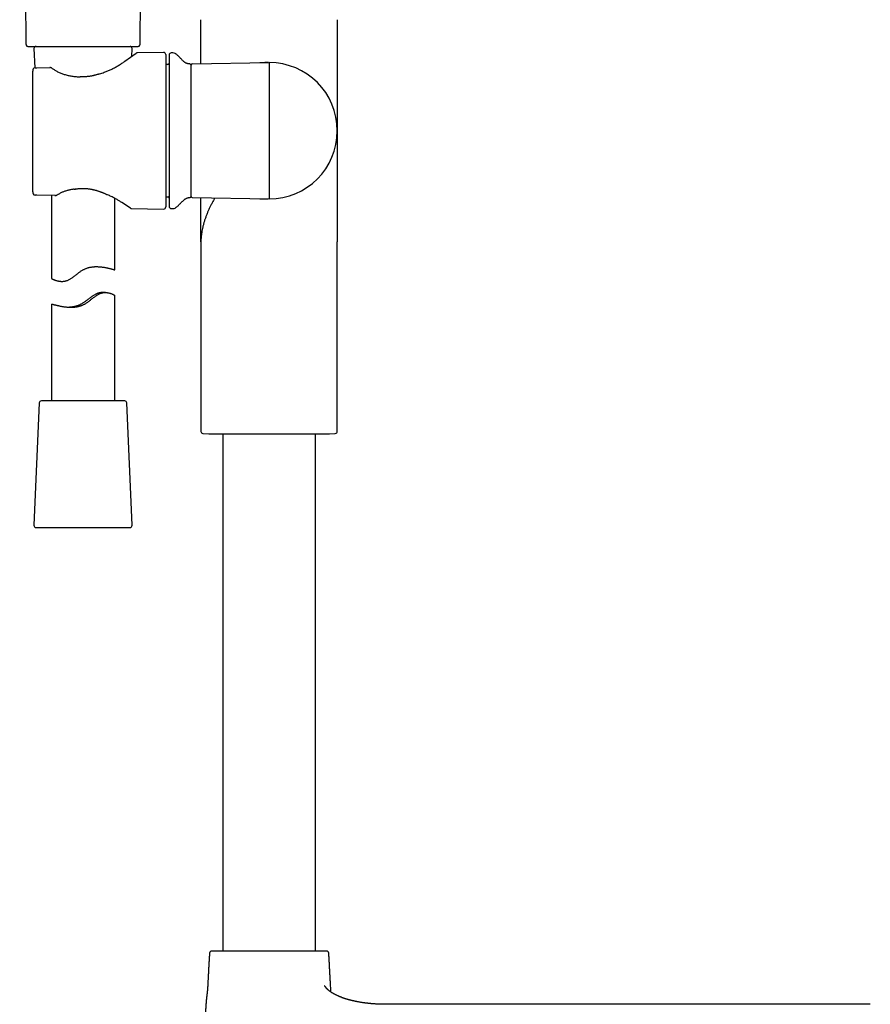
# Model space of a CAD drawing. Header units: millimetres. Extents: x 8 to 839, y 12 to 1644.
# Tile 17 of 21: x 360 to 562, y 1165 to 1398. Entities that reach past the tile are written whole.
import ezdxf

# ---------------------------------------------------------------- set-up
doc = ezdxf.new("R2010")
doc.units = ezdxf.units.MM

msp = doc.modelspace()

# ---------------------------------------------------------------- linework, layer by layer
at = {"color": 7, "linetype": 'Continuous', "lineweight": 30}
for p, q in [((360.04, 1517.87), (361.53, 1392.44)), ((388.55, 1392.44), (390.04, 1517.87)), ((402.98, 1398.27), (402.98, 1398.25)), ((402.98, 1398.25), (402.98, 1398.27)), ((402.98, 1398.27), (402.98, 1398.27)), ((402.98, 1387.81), (402.98, 1398.27)), ((435.28, 1398.25), (435.28, 1398.27)), ((435.28, 1398.25), (435.28, 1398.27)), ((435.28, 1398.27), (435.28, 1371.95)), ((363.41, 1391.42), (363.61, 1386.88)), ((386.59, 1389.57), (386.67, 1391.42)), ((394.12, 1390.5), (387.91, 1390.4)), ((396.34, 1390.39), (395.92, 1390.38)), ((384.93, 1388.41), (387.64, 1390.31)), ((394.63, 1390), (394.63, 1371.95)), ((400.92, 1387.78), (419.13, 1388.1)), ((419.13, 1388.1), (419.13, 1371.95)), ((363.13, 1357.47), (363.13, 1386.1)), ((364.11, 1386.89), (367.2, 1386.94)), ((395.14, 1387.64), (394.63, 1387.62)), ((400.63, 1356.41), (400.63, 1387.48)), ((394.63, 1371.95), (394.63, 1353.89)), ((419.13, 1371.95), (419.13, 1355.8)), ((435.28, 1371.95), (435.28, 1345.63)), ((368.33, 1356.65), (364.11, 1356.68)), ((367.54, 1356.65), (367.54, 1336.96)), ((368.61, 1356.65), (368.64, 1356.65)), ((382.54, 1339), (382.54, 1355.95)), ((394.63, 1356.27), (395.14, 1356.26)), ((400.92, 1356.11), (419.13, 1355.8)), ((402.98, 1345.63), (402.98, 1356.08)), ((386.28, 1353.6), (384.22, 1354.95)), ((386.54, 1353.52), (394.12, 1353.39)), ((395.92, 1353.51), (396.34, 1353.51)), ((402.98, 1345.64), (402.98, 1345.63)), ((402.98, 1345.63), (402.98, 1300.72)), ((402.98, 1345.63), (402.98, 1345.63)), ((402.98, 1345.63), (402.98, 1345.63)), ((435.28, 1345.63), (435.28, 1345.64)), ((435.28, 1300.72), (435.28, 1345.63)), ((435.28, 1345.63), (435.28, 1345.63)), ((435.28, 1345.63), (435.28, 1345.63)), ((380.33, 1333.63), (379.74, 1333.63)), ((382.54, 1307.95), (382.54, 1332.94)), ((367.54, 1330.89), (367.54, 1307.95)), ((364.67, 1307.47), (363.41, 1278.47)), ((365.18, 1307.95), (365.17, 1307.95)), ((384.91, 1307.95), (365.18, 1307.95)), ((386.67, 1278.47), (385.41, 1307.47)), ((403.45, 1300.22), (404.82, 1300.16)), ((404.82, 1300.16), (419.13, 1300.16)), ((408.13, 1300.16), (408.13, 1177.59)), ((419.13, 1300.16), (433.44, 1300.16)), ((430.13, 1177.59), (430.13, 1300.16)), ((433.44, 1300.16), (434.8, 1300.22)), ((363.91, 1277.95), (386.17, 1277.95)), ((404.57, 1169.25), (404.57, 1169.26)), ((446.63, 1164.99), (446.41, 1164.99)), ((520.13, 1164.99), (446.63, 1164.99)), ((561.53, 1164.99), (520.13, 1164.99))]:
    msp.add_line(p, q, dxfattribs=at)
for centre, radius, start, end in [((363.91, 1391.45), 0.5, 90, 182.4813), ((386.17, 1391.45), 0.5, 357.5187, 90), ((387.93, 1389.9), 0.5, 91.2502, 124.969), ((394.13, 1390), 0.5, 0, 91), ((395.93, 1389.88), 0.5, 91, 180), ((396.36, 1389.39), 1, 61.7897, 91), ((419.13, 1371.95), 16.15, 270, 90), ((363.69, 1386.39), 0.5, 90.8202, 154.3878), ((367.2, 1386.44), 0.5, 63.0662, 90.8202), ((367.43, 1386.32), 0.5, 54.931, 63.5471), ((395.13, 1387.94), 0.3, 272, 0), ((400.33, 1387.47), 0.3, 0, 90.8412), ((400.93, 1387.48), 0.3, 91, 180), ((374.39, 1384.25), 0.5, 86.6138, 89.8504), ((378.81, 1384.87), 0.5, 105.5725, 108.1678), ((372.9, 1358.6), 0.5, 276.8712, 279.712), ((363.69, 1357.19), 0.5, 205.3811, 269.5275), ((363.69, 1357.19), 0.5, 205.3163, 269.5275), ((381.07, 1357.23), 0.5, 243.9965, 246.6851), ((395.13, 1355.96), 0.3, 0, 88), ((400.33, 1356.42), 0.3, 269.1588, 0), ((400.93, 1356.41), 0.3, 180, 269), ((386.55, 1354.02), 0.5, 236.7746, 268.7827), ((394.13, 1353.89), 0.5, 269, 0), ((395.93, 1354.01), 0.5, 180, 269), ((396.36, 1354.51), 1, 269, 298.2103), ((365.17, 1307.45), 0.5, 90, 177.5187), ((384.91, 1307.45), 0.5, 2.4813, 90), ((403.48, 1300.72), 0.5, 180, 267.337), ((434.78, 1300.72), 0.5, 272.663, 0), ((363.91, 1278.45), 0.5, 177.5187, 270), ((386.17, 1278.45), 0.5, 270, 2.4813), ((405.5, 1177.09), 0.5, 90, 176.5802), ((432.76, 1177.09), 0.5, 3.4198, 90)]:
    msp.add_arc(centre, radius, start, end, dxfattribs=at)
for points, knots in [([(361.53, 1392.44), (361.53, 1392.42), (361.54, 1392.38), (361.55, 1392.31), (361.57, 1392.25), (361.61, 1392.19), (361.63, 1392.15), (361.66, 1392.12), (361.69, 1392.08), (361.73, 1392.04), (361.79, 1392.01), (361.84, 1391.98), (361.9, 1391.96), (361.97, 1391.95), (362.01, 1391.95), (362.03, 1391.95)], [0, 0, 0, 0, 0.076552, 0.148816, 0.276127, 0.345969, 0.402362, 0.449903, 0.509779, 0.584067, 0.672057, 0.746251, 0.826471, 0.911529, 1, 1, 1, 1]), ([(362.03, 1391.95), (362.04, 1391.95), (362.04, 1391.95), (362.08, 1391.95), (362.14, 1391.95), (362.23, 1391.95), (362.34, 1391.95), (362.48, 1391.95), (362.64, 1391.95), (362.82, 1391.95), (363.02, 1391.95), (363.25, 1391.95), (363.5, 1391.95), (363.78, 1391.95), (364.08, 1391.95), (364.39, 1391.95), (364.73, 1391.95), (365.08, 1391.95), (365.45, 1391.95), (365.84, 1391.95), (366.25, 1391.95), (366.68, 1391.95), (367.13, 1391.95), (367.59, 1391.95), (368.07, 1391.95), (368.55, 1391.95), (369.04, 1391.95), (369.55, 1391.95), (370.06, 1391.95), (370.59, 1391.95), (371.14, 1391.95), (371.68, 1391.95), (372.24, 1391.95), (372.8, 1391.95), (373.36, 1391.95), (373.92, 1391.95), (374.48, 1391.95), (374.85, 1391.95), (375.04, 1391.95)], [0, 0, 0, 0, 0.028045, 0.056019, 0.083975, 0.111967, 0.140029, 0.167531, 0.194991, 0.22246, 0.249989, 0.278034, 0.306007, 0.333962, 0.361953, 0.390011, 0.417508, 0.444962, 0.472424, 0.499946, 0.52799, 0.555963, 0.583919, 0.611912, 0.639977, 0.667485, 0.694951, 0.722426, 0.749961, 0.77801, 0.805986, 0.833942, 0.861934, 0.889997, 0.917506, 0.944975, 0.972456, 1, 1, 1, 1]), ([(375.04, 1391.95), (375.23, 1391.95), (375.61, 1391.95), (376.18, 1391.95), (376.75, 1391.95), (377.32, 1391.95), (377.87, 1391.95), (378.42, 1391.95), (378.96, 1391.95), (379.49, 1391.95), (380.02, 1391.95), (380.54, 1391.95), (381.06, 1391.95), (381.56, 1391.95), (382.05, 1391.95), (382.52, 1391.95), (382.97, 1391.95), (383.41, 1391.95), (383.83, 1391.95), (384.24, 1391.95), (384.64, 1391.95), (385.01, 1391.95), (385.37, 1391.95), (385.71, 1391.95), (386.02, 1391.95), (386.32, 1391.95), (386.59, 1391.95), (386.83, 1391.95), (387.06, 1391.95), (387.27, 1391.95), (387.45, 1391.95), (387.61, 1391.95), (387.75, 1391.95), (387.86, 1391.95), (387.94, 1391.95), (388, 1391.95), (388.04, 1391.95), (388.05, 1391.95), (388.05, 1391.95), (388.05, 1391.95)], [0, 0, 0, 0, 0.028042, 0.056014, 0.08397, 0.111965, 0.140028, 0.167532, 0.194994, 0.222466, 0.25, 0.278054, 0.306036, 0.333999, 0.361998, 0.390063, 0.417564, 0.445022, 0.472487, 0.500012, 0.528054, 0.556023, 0.583976, 0.611965, 0.640025, 0.667526, 0.694985, 0.722454, 0.749983, 0.778031, 0.806007, 0.833965, 0.861959, 0.890021, 0.917523, 0.944982, 0.972449, 0.999977, 1, 1, 1, 1]), ([(388.05, 1391.95), (388.07, 1391.95), (388.1, 1391.95), (388.18, 1391.96), (388.24, 1391.98), (388.3, 1392.01), (388.34, 1392.04), (388.37, 1392.07), (388.41, 1392.1), (388.44, 1392.14), (388.48, 1392.19), (388.51, 1392.25), (388.53, 1392.31), (388.54, 1392.37), (388.54, 1392.42), (388.55, 1392.44)], [0, 0, 0, 0, 0.0765515, 0.1488158, 0.2761266, 0.3459689, 0.4023617, 0.4499035, 0.5097785, 0.5840668, 0.6720567, 0.7462513, 0.8264711, 0.9115289, 1, 1, 1, 1]), ([(378.68, 1385.35), (378.86, 1385.4), (379.24, 1385.51), (379.78, 1385.7), (380.28, 1385.88), (380.72, 1386.05), (381.11, 1386.22), (381.49, 1386.39), (381.89, 1386.58), (382.3, 1386.78), (382.72, 1387.01), (383.13, 1387.24), (383.52, 1387.47), (383.9, 1387.71), (384.26, 1387.95), (384.61, 1388.18), (384.82, 1388.33), (384.92, 1388.41)], [0, 0, 0, 0, 0.072811, 0.145669, 0.218482, 0.274346, 0.33025, 0.386154, 0.442018, 0.510445, 0.578947, 0.647448, 0.715874, 0.786863, 0.857938, 0.929012, 1, 1, 1, 1]), ([(384.92, 1388.41), (384.92, 1388.41), (384.92, 1388.41), (384.92, 1388.41), (384.93, 1388.41), (384.93, 1388.41)], [0, 0, 0, 0, 0.406881, 0.754699, 1, 1, 1, 1]), ([(395.43, 1389.88), (395.43, 1389.88), (395.43, 1389.88), (395.43, 1389.85), (395.43, 1389.81), (395.43, 1389.76), (395.43, 1389.69), (395.43, 1389.61), (395.43, 1389.51), (395.43, 1389.41), (395.43, 1389.3), (395.43, 1389.19), (395.43, 1389.06), (395.43, 1388.93), (395.43, 1388.78), (395.43, 1388.6), (395.43, 1388.39), (395.43, 1388.14), (395.43, 1387.87), (395.43, 1387.59), (395.43, 1387.28), (395.43, 1386.94), (395.43, 1386.54), (395.43, 1386.1), (395.43, 1385.63), (395.43, 1385.14), (395.43, 1384.66), (395.43, 1384.19), (395.43, 1383.73), (395.43, 1383.26), (395.43, 1382.77), (395.43, 1382.27), (395.43, 1381.79), (395.43, 1381.32), (395.43, 1380.88), (395.43, 1380.43), (395.43, 1379.97), (395.43, 1379.5), (395.43, 1379.03), (395.43, 1378.56), (395.43, 1378.09), (395.43, 1377.63), (395.43, 1377.17), (395.43, 1376.7), (395.43, 1376.23), (395.43, 1375.76), (395.43, 1375.29), (395.43, 1374.74), (395.43, 1374.11), (395.43, 1373.39), (395.43, 1372.67), (395.43, 1372.19), (395.43, 1371.95)], [0, 0, 0, 0, 0.0186633, 0.0372945, 0.0559096, 0.0745246, 0.0931556, 0.1118185, 0.1313371, 0.1468643, 0.1623739, 0.1778752, 0.1933775, 0.20889, 0.2244219, 0.2399826, 0.2614581, 0.282887, 0.3042934, 0.3257019, 0.347137, 0.3686228, 0.394937, 0.4211869, 0.4474173, 0.4736732, 0.4999996, 0.5219342, 0.543819, 0.5656798, 0.5875428, 0.6094339, 0.6313791, 0.6497904, 0.6681648, 0.6865176, 0.7048642, 0.7232201, 0.7416006, 0.760021, 0.7773389, 0.7946254, 0.8118933, 0.8291553, 0.8464242, 0.8637129, 0.8810341, 0.8975152, 0.9231375, 0.9487312, 0.9743382, 1, 1, 1, 1]), ([(400.32, 1387.77), (400.27, 1387.77), (400.16, 1387.77), (399.98, 1387.8), (399.79, 1387.85), (399.61, 1387.92), (399.43, 1388), (399.26, 1388.1), (399.08, 1388.23), (398.87, 1388.4), (398.66, 1388.59), (398.45, 1388.79), (398.25, 1389), (398.05, 1389.21), (397.86, 1389.42), (397.66, 1389.63), (397.45, 1389.82), (397.25, 1390), (397.04, 1390.15), (396.89, 1390.23), (396.83, 1390.27)], [0, 0, 0, 0, 0.034956, 0.079021, 0.12278, 0.166714, 0.211156, 0.256297, 0.302212, 0.366542, 0.43198, 0.498029, 0.564056, 0.630792, 0.696607, 0.761307, 0.82476, 0.88696, 0.948092, 1, 1, 1, 1]), ([(418.86, 1388.09), (418.86, 1388.1), (418.86, 1388.1), (418.85, 1388.1), (418.84, 1388.1), (418.83, 1388.1), (418.82, 1388.1), (418.81, 1388.1), (418.77, 1388.1), (418.72, 1388.1), (418.65, 1388.1), (418.58, 1388.09), (418.51, 1388.09), (418.44, 1388.09), (418.35, 1388.09), (418.25, 1388.09), (418.16, 1388.09), (418.09, 1388.09), (418.05, 1388.08), (418.01, 1388.08), (417.98, 1388.08), (417.94, 1388.08), (417.91, 1388.08), (417.89, 1388.08), (417.87, 1388.08), (417.84, 1388.08), (417.82, 1388.08), (417.79, 1388.08), (417.76, 1388.08), (417.72, 1388.08), (417.67, 1388.07), (417.63, 1388.07), (417.6, 1388.07), (417.57, 1388.07), (417.54, 1388.07), (417.51, 1388.07), (417.49, 1388.07), (417.47, 1388.07), (417.45, 1388.07), (417.43, 1388.07), (417.42, 1388.07), (417.4, 1388.07), (417.39, 1388.07), (417.37, 1388.07), (417.35, 1388.07), (417.34, 1388.07), (417.32, 1388.07), (417.3, 1388.07), (417.27, 1388.07), (417.25, 1388.06), (417.22, 1388.06), (417.19, 1388.06), (417.16, 1388.06), (417.12, 1388.06), (417.09, 1388.06), (417.05, 1388.06), (417.02, 1388.06), (416.98, 1388.06), (416.96, 1388.06), (416.96, 1388.06)], [0, 0, 0, 0, 0.03176, 0.076142, 0.122176, 0.169852, 0.200032, 0.230641, 0.261164, 0.291589, 0.321937, 0.341781, 0.361612, 0.381443, 0.401285, 0.42115, 0.440706, 0.455043, 0.467976, 0.479865, 0.490768, 0.500688, 0.509627, 0.517159, 0.523823, 0.530401, 0.53759, 0.545389, 0.555994, 0.567548, 0.580049, 0.593795, 0.605666, 0.618484, 0.631856, 0.644065, 0.653485, 0.661898, 0.669304, 0.675706, 0.681104, 0.685661, 0.691209, 0.698266, 0.706834, 0.716913, 0.728505, 0.741609, 0.75808, 0.776447, 0.796709, 0.818864, 0.842912, 0.868851, 0.895039, 0.922904, 0.952445, 0.983658, 1, 1, 1, 1]), ([(419.13, 1388.1), (419.12, 1388.1), (419.11, 1388.1), (419.1, 1388.1), (419.09, 1388.1)], [0, 0, 0, 0, 0.493141, 1, 1, 1, 1]), ([(363.24, 1386.6), (363.23, 1386.59), (363.21, 1386.54), (363.18, 1386.47), (363.16, 1386.38), (363.14, 1386.29), (363.13, 1386.21), (363.13, 1386.14), (363.13, 1386.1), (363.13, 1386.1)], [0, 0, 0, 0, 0.115095, 0.282482, 0.451205, 0.62143, 0.793242, 0.966634, 1, 1, 1, 1]), ([(363.68, 1386.89), (363.7, 1386.89), (363.72, 1386.89), (363.77, 1386.89), (363.83, 1386.89), (363.89, 1386.89), (363.94, 1386.89), (364, 1386.89), (364.05, 1386.89), (364.09, 1386.89), (364.11, 1386.89)], [0, 0, 0, 0, 0.180047, 0.359891, 0.501098, 0.642012, 0.731117, 0.820109, 0.9101, 1, 1, 1, 1]), ([(367.65, 1386.77), (367.58, 1386.81), (367.51, 1386.84), (367.43, 1386.88), (367.43, 1386.88)], [0, 0, 0, 0, 0.954454, 1, 1, 1, 1]), ([(367.72, 1386.73), (367.81, 1386.67), (368.01, 1386.53), (368.33, 1386.33), (368.66, 1386.14), (369.02, 1385.95), (369.4, 1385.77), (369.8, 1385.6), (370.2, 1385.45), (370.61, 1385.31), (371.04, 1385.19), (371.48, 1385.07), (371.94, 1384.98), (372.41, 1384.9), (372.89, 1384.83), (373.39, 1384.78), (373.89, 1384.75), (374.22, 1384.75), (374.39, 1384.75)], [0, 0, 0, 0, 0.0608, 0.121645, 0.182441, 0.245056, 0.307727, 0.370341, 0.430841, 0.491391, 0.551894, 0.614182, 0.676522, 0.738815, 0.803733, 0.868654, 0.934326, 1, 1, 1, 1]), ([(378.65, 1385.34), (378.65, 1385.34), (378.56, 1385.31), (378.39, 1385.26), (378.14, 1385.18), (377.9, 1385.12), (377.66, 1385.06), (377.42, 1385), (377.18, 1384.95), (376.94, 1384.9), (376.71, 1384.86), (376.47, 1384.83), (376.24, 1384.8), (376.01, 1384.77), (375.78, 1384.76), (375.55, 1384.74), (375.33, 1384.73), (375.1, 1384.73), (374.87, 1384.73), (374.65, 1384.74), (374.5, 1384.74), (374.42, 1384.75)], [0, 0, 0, 0, 0.006329, 0.06809, 0.12894, 0.188475, 0.247223, 0.305119, 0.36211, 0.41816, 0.473195, 0.527572, 0.581336, 0.634572, 0.68737, 0.739816, 0.791992, 0.843757, 0.895593, 0.947775, 1, 1, 1, 1]), ([(395.43, 1371.95), (395.43, 1371.77), (395.43, 1371.42), (395.43, 1370.9), (395.43, 1370.37), (395.43, 1369.85), (395.43, 1369.33), (395.43, 1368.8), (395.43, 1368.31), (395.43, 1367.85), (395.43, 1367.42), (395.43, 1367), (395.43, 1366.58), (395.43, 1366.17), (395.43, 1365.75), (395.43, 1365.29), (395.43, 1364.79), (395.43, 1364.24), (395.43, 1363.7), (395.43, 1363.16), (395.43, 1362.64), (395.43, 1362.09), (395.43, 1361.52), (395.43, 1360.93), (395.43, 1360.35), (395.43, 1359.8), (395.43, 1359.29), (395.43, 1358.83), (395.43, 1358.42), (395.43, 1358.02), (395.43, 1357.64), (395.43, 1357.28), (395.43, 1356.95), (395.43, 1356.66), (395.43, 1356.39), (395.43, 1356.14), (395.43, 1355.9), (395.43, 1355.68), (395.43, 1355.47), (395.43, 1355.27), (395.43, 1355.1), (395.43, 1354.94), (395.43, 1354.79), (395.43, 1354.65), (395.43, 1354.53), (395.43, 1354.42), (395.43, 1354.32), (395.43, 1354.23), (395.43, 1354.14), (395.43, 1354.07), (395.43, 1354.02), (395.43, 1354.02), (395.43, 1354.01)], [0, 0, 0, 0, 0.018666, 0.037299, 0.055914, 0.074529, 0.093159, 0.111819, 0.131337, 0.146864, 0.162374, 0.177875, 0.193377, 0.20889, 0.224422, 0.239983, 0.261458, 0.282887, 0.304293, 0.325702, 0.347137, 0.368623, 0.394937, 0.421187, 0.447417, 0.473673, 0.5, 0.521934, 0.543819, 0.56568, 0.587543, 0.609434, 0.631379, 0.64979, 0.668165, 0.686518, 0.704864, 0.72322, 0.741601, 0.760021, 0.777339, 0.794625, 0.811893, 0.829155, 0.846424, 0.863713, 0.881034, 0.897513, 0.923133, 0.948727, 0.974335, 1, 1, 1, 1]), ([(372.96, 1358.1), (372.85, 1358.09), (372.62, 1358.06), (372.28, 1358), (371.94, 1357.93), (371.6, 1357.85), (371.26, 1357.76), (370.92, 1357.66), (370.58, 1357.55), (370.26, 1357.43), (369.94, 1357.3), (369.74, 1357.2), (369.64, 1357.16)], [0, 0, 0, 0, 0.094429, 0.188856, 0.284147, 0.379437, 0.481486, 0.583607, 0.685655, 0.790409, 0.895242, 1, 1, 1, 1]), ([(372.99, 1358.1), (373.03, 1358.11), (373.15, 1358.13), (373.27, 1358.15), (373.35, 1358.16)], [0, 0, 0, 0, 0.350201, 1, 1, 1, 1]), ([(373.26, 1358.28), (373.27, 1358.28), (373.28, 1358.25), (373.3, 1358.21), (373.32, 1358.18), (373.34, 1358.16), (373.34, 1358.16), (373.35, 1358.16)], [0, 0, 0, 0, 0.072363, 0.389371, 0.614025, 0.845192, 1, 1, 1, 1]), ([(373.35, 1358.16), (373.35, 1358.16), (373.42, 1358.17), (373.56, 1358.2), (373.76, 1358.22), (373.97, 1358.25), (374.18, 1358.27), (374.39, 1358.28), (374.61, 1358.29), (374.83, 1358.3), (375.04, 1358.3), (375.26, 1358.3), (375.48, 1358.29), (375.7, 1358.28), (375.91, 1358.26), (376.13, 1358.24), (376.34, 1358.22), (376.56, 1358.19), (376.78, 1358.15), (377, 1358.11), (377.22, 1358.07), (377.44, 1358.02), (377.67, 1357.97), (377.89, 1357.91), (378.12, 1357.85), (378.34, 1357.78), (378.57, 1357.71), (378.8, 1357.63), (379.02, 1357.55), (379.25, 1357.47), (379.48, 1357.38), (379.71, 1357.29), (379.94, 1357.19), (380.17, 1357.09), (380.4, 1356.99), (380.63, 1356.88), (380.77, 1356.81), (380.85, 1356.78)], [0, 0, 0, 0, 0.000006, 0.028137, 0.052488, 0.07721, 0.104232, 0.131115, 0.157907, 0.184511, 0.211169, 0.23792, 0.264714, 0.291495, 0.318211, 0.344865, 0.371919, 0.399199, 0.42676, 0.454659, 0.482952, 0.511699, 0.540665, 0.570233, 0.600328, 0.63087, 0.661762, 0.692957, 0.725195, 0.757737, 0.790821, 0.824508, 0.858864, 0.893822, 0.929049, 0.964804, 1, 1, 1, 1]), ([(363.13, 1357.48), (363.13, 1357.48), (363.13, 1357.48), (363.13, 1357.48), (363.13, 1357.47)], [0, 0, 0, 0, 0.0281458, 1, 1, 1, 1]), ([(363.13, 1357.47), (363.13, 1357.44), (363.13, 1357.39), (363.14, 1357.3), (363.15, 1357.21), (363.18, 1357.12), (363.21, 1357.04), (363.23, 1356.99), (363.24, 1356.97)], [0, 0, 0, 0, 0.163866, 0.342259, 0.52006, 0.696939, 0.872647, 1, 1, 1, 1]), ([(364.11, 1356.68), (364.1, 1356.68), (364.07, 1356.68), (364.02, 1356.68), (363.97, 1356.68), (363.91, 1356.68), (363.85, 1356.68), (363.79, 1356.68), (363.73, 1356.68), (363.7, 1356.68), (363.69, 1356.69)], [0, 0, 0, 0, 0.069814, 0.141788, 0.22706, 0.314788, 0.44305, 0.574738, 0.784988, 1, 1, 1, 1]), ([(368.33, 1356.65), (368.33, 1356.65), (368.43, 1356.65), (368.52, 1356.65), (368.61, 1356.65)], [0, 0, 0, 0, 0.020308, 1, 1, 1, 1]), ([(368.56, 1356.72), (368.56, 1356.72), (368.58, 1356.7), (368.6, 1356.68), (368.63, 1356.66), (368.64, 1356.65)], [0, 0, 0, 0, 0.025603, 0.569814, 1, 1, 1, 1]), ([(368.64, 1356.65), (368.66, 1356.66), (368.7, 1356.67), (368.76, 1356.69), (368.81, 1356.71), (368.84, 1356.73), (368.85, 1356.73), (368.85, 1356.74)], [0, 0, 0, 0, 0.276678, 0.552492, 0.769397, 0.988419, 1, 1, 1, 1]), ([(368.85, 1356.74), (368.92, 1356.77), (369.05, 1356.85), (369.28, 1356.98), (369.48, 1357.08), (369.61, 1357.14), (369.64, 1357.15), (369.64, 1357.16)], [0, 0, 0, 0, 0.264303, 0.528603, 0.882274, 0.985384, 1, 1, 1, 1]), ([(384.22, 1354.95), (384.12, 1355.02), (383.93, 1355.14), (383.62, 1355.33), (383.29, 1355.53), (382.93, 1355.74), (382.56, 1355.95), (382.15, 1356.16), (381.73, 1356.37), (381.3, 1356.58), (381.01, 1356.7), (380.87, 1356.77)], [0, 0, 0, 0, 0.109732, 0.219593, 0.329456, 0.439191, 0.553221, 0.667391, 0.781562, 0.895593, 1, 1, 1, 1]), ([(396.83, 1353.63), (396.89, 1353.66), (397.04, 1353.74), (397.24, 1353.9), (397.45, 1354.07), (397.66, 1354.26), (397.87, 1354.49), (398.11, 1354.74), (398.38, 1355.02), (398.61, 1355.26), (398.82, 1355.45), (399, 1355.6), (399.17, 1355.73), (399.36, 1355.85), (399.55, 1355.95), (399.75, 1356.03), (399.95, 1356.09), (400.14, 1356.12), (400.27, 1356.12), (400.32, 1356.12)], [0, 0, 0, 0, 0.051736, 0.112734, 0.174795, 0.238102, 0.302652, 0.388833, 0.47647, 0.564577, 0.617041, 0.668863, 0.719849, 0.769903, 0.819058, 0.866649, 0.913927, 0.961461, 1, 1, 1, 1]), ([(406.27, 1356.02), (406.15, 1355.82), (405.89, 1355.37), (405.53, 1354.7), (405.17, 1354), (404.85, 1353.33), (404.56, 1352.65), (404.28, 1351.97), (404.03, 1351.27), (403.79, 1350.57), (403.59, 1349.86), (403.41, 1349.16), (403.27, 1348.49), (403.16, 1347.88), (403.08, 1347.32), (403.02, 1346.76), (402.98, 1346.2), (402.98, 1345.83), (402.98, 1345.64)], [0, 0, 0, 0, 0.060654, 0.134815, 0.201027, 0.267236, 0.333446, 0.399658, 0.467075, 0.534491, 0.601905, 0.669317, 0.736729, 0.789697, 0.842667, 0.895639, 0.948611, 1, 1, 1, 1]), ([(416.95, 1355.83), (416.96, 1355.83), (416.97, 1355.83), (416.99, 1355.83), (417.02, 1355.83), (417.05, 1355.83), (417.08, 1355.83), (417.1, 1355.83), (417.13, 1355.83), (417.15, 1355.83), (417.17, 1355.83), (417.19, 1355.83), (417.21, 1355.83), (417.23, 1355.83), (417.25, 1355.83), (417.28, 1355.83), (417.3, 1355.83), (417.32, 1355.83), (417.35, 1355.83), (417.38, 1355.83), (417.41, 1355.82), (417.43, 1355.82), (417.46, 1355.82), (417.49, 1355.82), (417.52, 1355.82), (417.56, 1355.82), (417.6, 1355.82), (417.64, 1355.82), (417.68, 1355.82), (417.72, 1355.82), (417.79, 1355.81), (417.87, 1355.81), (417.95, 1355.81), (418, 1355.81), (418.06, 1355.81), (418.13, 1355.81), (418.2, 1355.81), (418.28, 1355.8), (418.34, 1355.8), (418.4, 1355.8), (418.44, 1355.8), (418.48, 1355.8), (418.51, 1355.8), (418.53, 1355.8), (418.55, 1355.8), (418.58, 1355.8), (418.6, 1355.8), (418.63, 1355.8), (418.65, 1355.8), (418.68, 1355.8), (418.7, 1355.8), (418.72, 1355.8), (418.73, 1355.8), (418.75, 1355.8), (418.76, 1355.8), (418.78, 1355.8), (418.79, 1355.8), (418.8, 1355.8), (418.81, 1355.8), (418.82, 1355.8), (418.82, 1355.8), (418.83, 1355.8), (418.83, 1355.8), (418.84, 1355.8), (418.84, 1355.8), (418.84, 1355.8)], [0, 0, 0, 0, 0.012691, 0.037003, 0.060033, 0.081778, 0.102238, 0.121414, 0.138315, 0.154074, 0.168689, 0.182161, 0.19449, 0.207748, 0.219367, 0.229354, 0.238478, 0.247272, 0.263583, 0.278618, 0.288575, 0.297881, 0.306948, 0.317256, 0.328939, 0.33973, 0.351483, 0.364015, 0.376032, 0.387289, 0.397836, 0.422676, 0.448125, 0.460751, 0.474203, 0.488563, 0.503598, 0.517516, 0.529963, 0.540931, 0.550415, 0.556198, 0.561252, 0.566502, 0.572554, 0.579419, 0.589647, 0.60129, 0.614355, 0.62842, 0.643837, 0.660607, 0.678733, 0.698215, 0.718671, 0.740436, 0.76351, 0.787893, 0.814121, 0.84171, 0.870657, 0.900962, 0.932622, 0.965635, 1, 1, 1, 1]), ([(419.09, 1355.8), (419.1, 1355.8), (419.11, 1355.8), (419.12, 1355.8), (419.13, 1355.8)], [0, 0, 0, 0, 0.506859, 1, 1, 1, 1]), ([(419.13, 1355.78), (419.13, 1355.78), (419.13, 1355.8), (419.13, 1355.8), (419.13, 1355.8)], [0, 0, 0, 0, 0.3288319, 1, 1, 1, 1]), ([(367.54, 1336.96), (367.54, 1336.96), (367.55, 1336.96), (367.58, 1336.94), (367.63, 1336.91), (367.71, 1336.88), (367.8, 1336.83), (367.92, 1336.77), (368.06, 1336.71), (368.21, 1336.65), (368.39, 1336.58), (368.58, 1336.51), (368.79, 1336.45), (369, 1336.39), (369.21, 1336.35), (369.4, 1336.31), (369.6, 1336.29), (369.81, 1336.27), (370.03, 1336.26), (370.27, 1336.27), (370.52, 1336.29), (370.76, 1336.33), (370.98, 1336.39), (371.17, 1336.44), (371.39, 1336.52), (371.63, 1336.63), (371.91, 1336.78), (372.18, 1336.94), (372.47, 1337.13), (372.77, 1337.35), (373.08, 1337.58), (373.38, 1337.83), (373.68, 1338.05), (373.95, 1338.27), (374.21, 1338.46), (374.48, 1338.65), (374.75, 1338.83), (375.02, 1338.99), (375.28, 1339.12), (375.54, 1339.24), (375.81, 1339.35), (376.08, 1339.45), (376.36, 1339.53), (376.64, 1339.6), (376.92, 1339.65), (377.19, 1339.69), (377.46, 1339.72), (377.74, 1339.75), (378.01, 1339.76), (378.3, 1339.76), (378.61, 1339.75), (378.94, 1339.73), (379.27, 1339.7), (379.58, 1339.66), (379.88, 1339.62), (380.17, 1339.57), (380.45, 1339.52), (380.7, 1339.47), (380.95, 1339.41), (381.18, 1339.36), (381.4, 1339.31), (381.6, 1339.26), (381.79, 1339.21), (381.97, 1339.16), (382.12, 1339.12), (382.25, 1339.08), (382.36, 1339.05), (382.44, 1339.03), (382.5, 1339.01), (382.53, 1339), (382.54, 1339), (382.54, 1339), (382.54, 1339)], [0, 0, 0, 0, 0.016226, 0.032467, 0.048694, 0.065445, 0.082211, 0.098963, 0.115172, 0.131393, 0.147603, 0.164222, 0.180852, 0.19747, 0.209535, 0.221606, 0.23367, 0.245998, 0.258334, 0.270658, 0.284326, 0.297991, 0.307358, 0.316732, 0.326097, 0.339772, 0.35345, 0.367425, 0.381403, 0.397656, 0.413924, 0.430201, 0.446465, 0.459748, 0.47305, 0.486349, 0.49963, 0.512894, 0.524529, 0.536174, 0.547809, 0.559832, 0.571866, 0.58389, 0.595519, 0.607157, 0.618787, 0.630719, 0.642659, 0.654592, 0.670084, 0.68559, 0.701084, 0.717018, 0.732964, 0.7489, 0.764664, 0.780439, 0.796203, 0.812348, 0.828503, 0.844648, 0.861853, 0.879071, 0.896276, 0.914013, 0.931766, 0.949503, 0.966159, 0.982828, 0.999484, 1, 1, 1, 1]), ([(367.54, 1330.89), (367.54, 1330.89), (367.55, 1330.9), (367.58, 1330.89), (367.64, 1330.88), (367.71, 1330.87), (367.81, 1330.84), (367.93, 1330.82), (368.07, 1330.78), (368.23, 1330.74), (368.41, 1330.7), (368.61, 1330.65), (368.83, 1330.6), (369.07, 1330.55), (369.32, 1330.49), (369.6, 1330.43), (369.89, 1330.38), (370.2, 1330.32), (370.53, 1330.27), (370.87, 1330.22), (371.2, 1330.19), (371.51, 1330.16), (371.81, 1330.14), (372.11, 1330.13), (372.4, 1330.14), (372.68, 1330.15), (372.96, 1330.17), (373.24, 1330.2), (373.52, 1330.24), (373.81, 1330.29), (374.09, 1330.36), (374.37, 1330.44), (374.64, 1330.53), (374.91, 1330.64), (375.18, 1330.76), (375.44, 1330.9), (375.72, 1331.07), (376.02, 1331.26), (376.33, 1331.48), (376.63, 1331.71), (376.92, 1331.95), (377.22, 1332.18), (377.52, 1332.42), (377.82, 1332.64), (378.08, 1332.83), (378.31, 1332.99), (378.51, 1333.11), (378.72, 1333.22), (378.92, 1333.32), (379.13, 1333.41), (379.34, 1333.48), (379.55, 1333.54), (379.74, 1333.58), (379.94, 1333.61), (380.14, 1333.63), (380.33, 1333.63), (380.53, 1333.62), (380.75, 1333.61), (380.98, 1333.57), (381.19, 1333.53), (381.39, 1333.48), (381.58, 1333.42), (381.75, 1333.36), (381.91, 1333.29), (382.05, 1333.23), (382.18, 1333.17), (382.29, 1333.11), (382.38, 1333.06), (382.45, 1333.02), (382.5, 1332.98), (382.53, 1332.95), (382.54, 1332.94), (382.54, 1332.94), (382.54, 1332.94)], [0, 0, 0, 0, 0.0154812, 0.0326449, 0.0498233, 0.0669872, 0.0832656, 0.0995564, 0.1158351, 0.1325683, 0.1493146, 0.1660482, 0.1826725, 0.199309, 0.2159335, 0.2330072, 0.2500937, 0.267167, 0.2843666, 0.3015798, 0.3187777, 0.332117, 0.3454731, 0.3588266, 0.3721626, 0.3838991, 0.3956426, 0.4073776, 0.4194276, 0.4314873, 0.4435358, 0.455289, 0.4670528, 0.4788058, 0.4909554, 0.5031172, 0.5152699, 0.5308342, 0.5464158, 0.5620076, 0.5775859, 0.5934703, 0.6093686, 0.625257, 0.6411279, 0.6515174, 0.6619117, 0.6722976, 0.6829967, 0.6937069, 0.704403, 0.7148169, 0.7252425, 0.7356589, 0.7464165, 0.7571831, 0.7679432, 0.7826127, 0.7972968, 0.8119709, 0.8270345, 0.8421081, 0.8571731, 0.8726317, 0.8880997, 0.9035578, 0.9193823, 0.9352176, 0.9510409, 0.9671677, 0.9832941, 0.9996464, 1, 1, 1, 1]), ([(379.74, 1333.63), (379.67, 1333.63), (379.5, 1333.62), (379.24, 1333.6), (378.99, 1333.56), (378.77, 1333.51), (378.57, 1333.45), (378.35, 1333.37), (378.09, 1333.26), (377.81, 1333.12), (377.53, 1332.95), (377.24, 1332.76), (376.94, 1332.54), (376.62, 1332.31), (376.31, 1332.07), (376.02, 1331.84), (375.74, 1331.63), (375.48, 1331.43), (375.21, 1331.25), (374.94, 1331.07), (374.67, 1330.91), (374.4, 1330.77), (374.15, 1330.65), (373.88, 1330.54), (373.61, 1330.45), (373.33, 1330.36), (373.06, 1330.3), (372.78, 1330.24), (372.52, 1330.2), (372.25, 1330.17), (372.02, 1330.15), (371.89, 1330.15), (371.84, 1330.14)], [0, 0, 0, 0, 0.031682, 0.067819, 0.103951, 0.128715, 0.1535, 0.178261, 0.214416, 0.250582, 0.287531, 0.324489, 0.36746, 0.410474, 0.45351, 0.496511, 0.53163, 0.566802, 0.601964, 0.637078, 0.672148, 0.702911, 0.7337, 0.764461, 0.796249, 0.828068, 0.859858, 0.890604, 0.921375, 0.952125, 0.983672, 1, 1, 1, 1]), ([(405, 1177.12), (404.99, 1176.9), (404.96, 1176.39), (404.91, 1175.6), (404.86, 1174.73), (404.81, 1173.86), (404.77, 1172.97), (404.7, 1171.66), (404.63, 1170.42), (404.58, 1169.48), (404.57, 1169.25)], [0, 0, 0, 0, 0.084449, 0.192484, 0.302523, 0.414181, 0.527077, 0.640827, 0.910318, 1, 1, 1, 1]), ([(409.49, 1177.59), (409.38, 1177.59), (409.16, 1177.59), (408.85, 1177.59), (408.55, 1177.59), (408.26, 1177.59), (407.99, 1177.59), (407.74, 1177.59), (407.51, 1177.59), (407.31, 1177.59), (407.12, 1177.59), (406.95, 1177.59), (406.78, 1177.59), (406.61, 1177.59), (406.44, 1177.59), (406.28, 1177.59), (406.13, 1177.59), (406, 1177.59), (405.89, 1177.59), (405.78, 1177.59), (405.68, 1177.59), (405.6, 1177.59), (405.54, 1177.59), (405.5, 1177.59), (405.5, 1177.59), (405.5, 1177.59)], [0, 0, 0, 0, 0.043544, 0.087006, 0.130438, 0.173889, 0.21741, 0.26267, 0.298894, 0.335075, 0.371243, 0.407428, 0.443658, 0.479963, 0.522911, 0.565767, 0.608579, 0.651397, 0.69427, 0.737245, 0.78987, 0.842368, 0.894829, 0.947343, 1, 1, 1, 1]), ([(432.76, 1177.59), (432.75, 1177.59), (432.75, 1177.59), (432.71, 1177.59), (432.66, 1177.59), (432.57, 1177.59), (432.48, 1177.59), (432.37, 1177.59), (432.25, 1177.59), (432.12, 1177.59), (431.97, 1177.59), (431.81, 1177.59), (431.64, 1177.59), (431.46, 1177.59), (431.28, 1177.59), (431.08, 1177.59), (430.87, 1177.59), (430.65, 1177.59), (430.42, 1177.59), (430.16, 1177.59), (429.86, 1177.59), (429.51, 1177.59), (429.15, 1177.59), (428.79, 1177.59), (428.43, 1177.59), (428.09, 1177.59), (427.73, 1177.59), (427.36, 1177.59), (426.98, 1177.59), (426.61, 1177.59), (426.26, 1177.59), (425.93, 1177.59), (425.59, 1177.59), (425.24, 1177.59), (424.9, 1177.59), (424.52, 1177.59), (424.12, 1177.59), (423.69, 1177.59), (423.25, 1177.59), (422.81, 1177.59), (422.37, 1177.59), (421.89, 1177.59), (421.37, 1177.59), (420.81, 1177.59), (420.25, 1177.59), (419.69, 1177.59), (419.13, 1177.59), (418.56, 1177.59), (418, 1177.59), (417.44, 1177.59), (416.89, 1177.59), (416.37, 1177.59), (415.89, 1177.59), (415.44, 1177.59), (415, 1177.59), (414.57, 1177.59), (414.14, 1177.59), (413.72, 1177.59), (413.33, 1177.59), (412.95, 1177.59), (412.57, 1177.59), (412.21, 1177.59), (411.84, 1177.59), (411.5, 1177.59), (411.12, 1177.59), (410.72, 1177.59), (410.29, 1177.59), (409.88, 1177.59), (409.62, 1177.59), (409.49, 1177.59)], [0, 0, 0, 0, 0.017542, 0.035041, 0.052528, 0.070033, 0.087585, 0.101901, 0.116187, 0.130458, 0.14473, 0.159021, 0.173346, 0.186538, 0.199704, 0.212858, 0.226011, 0.239178, 0.25237, 0.265007, 0.282086, 0.299148, 0.316221, 0.333333, 0.347845, 0.362331, 0.376808, 0.391293, 0.405802, 0.42089, 0.432964, 0.445025, 0.457081, 0.469142, 0.481219, 0.493321, 0.507637, 0.521922, 0.536193, 0.550466, 0.564757, 0.579082, 0.596624, 0.614123, 0.63161, 0.649115, 0.666667, 0.684209, 0.701708, 0.719195, 0.7367, 0.754252, 0.768568, 0.782854, 0.797125, 0.811397, 0.825688, 0.840013, 0.853205, 0.866371, 0.879525, 0.892679, 0.905845, 0.919037, 0.931676, 0.948757, 0.96582, 0.982891, 1, 1, 1, 1]), ([(433.75, 1167.9), (433.72, 1168.57), (433.67, 1169.55), (433.6, 1170.84), (433.55, 1171.79), (433.5, 1172.73), (433.45, 1173.67), (433.4, 1174.6), (433.35, 1175.51), (433.3, 1176.35), (433.27, 1176.88), (433.26, 1177.12)], [0, 0, 0, 0, 0.216438, 0.319289, 0.42203, 0.52443, 0.626116, 0.726708, 0.825824, 0.923084, 1, 1, 1, 1]), ([(404.57, 1169.26), (404.57, 1169.23), (404.57, 1169.16), (404.56, 1169.05), (404.55, 1168.94), (404.55, 1168.84), (404.54, 1168.74), (404.53, 1168.65), (404.52, 1168.57), (404.52, 1168.49), (404.51, 1168.43), (404.51, 1168.37), (404.5, 1168.32), (404.5, 1168.28), (404.49, 1168.24), (404.49, 1168.21), (404.49, 1168.18), (404.48, 1168.14), (404.48, 1168.1), (404.47, 1168.05), (404.47, 1167.99), (404.46, 1167.93), (404.45, 1167.87), (404.45, 1167.81), (404.44, 1167.76), (404.44, 1167.71), (404.43, 1167.67), (404.42, 1167.62), (404.42, 1167.57), (404.41, 1167.52), (404.41, 1167.47), (404.4, 1167.42), (404.4, 1167.38), (404.39, 1167.35), (404.39, 1167.32), (404.38, 1167.28), (404.38, 1167.25), (404.38, 1167.2), (404.37, 1167.16), (404.37, 1167.12), (404.36, 1167.09), (404.36, 1167.06), (404.35, 1167.03), (404.35, 1167), (404.35, 1166.95), (404.34, 1166.91), (404.33, 1166.86), (404.33, 1166.81), (404.32, 1166.76), (404.32, 1166.72), (404.31, 1166.68), (404.31, 1166.63), (404.3, 1166.58), (404.3, 1166.53), (404.29, 1166.47), (404.28, 1166.41), (404.28, 1166.36), (404.27, 1166.31), (404.27, 1166.25), (404.26, 1166.2), (404.25, 1166.14), (404.25, 1166.07), (404.24, 1166), (404.23, 1165.91), (404.22, 1165.8), (404.21, 1165.67), (404.2, 1165.53), (404.19, 1165.37), (404.17, 1165.2), (404.15, 1164.92), (404.13, 1164.54), (404.1, 1164.07), (404.07, 1163.6), (404.05, 1163.15), (404.03, 1162.78), (404.02, 1162.5), (404.01, 1162.3), (404.01, 1162.09), (404, 1161.89), (404, 1161.7), (403.99, 1161.52), (403.99, 1161.35), (403.98, 1161.17), (403.98, 1160.99), (403.97, 1160.81), (403.97, 1160.69), (403.97, 1160.63)], [0, 0, 0, 0, 0.016432, 0.040068, 0.063117, 0.085381, 0.106681, 0.126857, 0.145771, 0.1633, 0.177775, 0.190984, 0.202869, 0.213382, 0.222484, 0.230139, 0.236321, 0.246288, 0.257534, 0.270096, 0.283949, 0.298252, 0.312709, 0.327303, 0.338654, 0.349839, 0.360854, 0.372293, 0.384904, 0.395644, 0.406871, 0.417119, 0.426143, 0.433931, 0.440717, 0.448067, 0.456268, 0.465323, 0.475099, 0.482493, 0.489451, 0.49597, 0.502117, 0.508815, 0.517754, 0.527709, 0.537351, 0.546365, 0.55475, 0.562553, 0.570331, 0.579034, 0.587891, 0.596911, 0.606692, 0.617605, 0.625929, 0.633511, 0.640054, 0.64586, 0.651468, 0.656949, 0.662366, 0.667792, 0.675166, 0.682868, 0.691079, 0.699971, 0.709704, 0.720414, 0.747153, 0.774009, 0.800654, 0.826729, 0.851935, 0.864145, 0.876073, 0.887935, 0.900543, 0.914119, 0.926266, 0.939226, 0.953035, 0.967728, 0.983353, 1, 1, 1, 1]), ([(446.63, 1164.99), (446.48, 1164.99), (446.19, 1164.99), (445.77, 1164.99), (445.38, 1165.01), (445.02, 1165.02), (444.69, 1165.04), (444.39, 1165.05), (444.12, 1165.07), (443.88, 1165.09), (443.67, 1165.1), (443.48, 1165.12), (443.32, 1165.13), (443.19, 1165.14), (443.08, 1165.15), (442.99, 1165.16), (442.93, 1165.17), (442.88, 1165.17), (442.85, 1165.18), (442.81, 1165.18), (442.77, 1165.19), (442.7, 1165.19), (442.61, 1165.2), (442.49, 1165.22), (442.34, 1165.23), (442.16, 1165.25), (441.97, 1165.28), (441.79, 1165.3), (441.56, 1165.34), (441.29, 1165.37), (440.99, 1165.42), (440.72, 1165.47), (440.46, 1165.51), (440.2, 1165.56), (439.99, 1165.6), (439.82, 1165.63), (439.7, 1165.66), (439.57, 1165.68), (439.46, 1165.71), (439.36, 1165.73), (439.28, 1165.74), (439.22, 1165.76), (439.17, 1165.77), (439.13, 1165.78), (439.07, 1165.79), (439.01, 1165.81), (438.93, 1165.82), (438.83, 1165.85), (438.7, 1165.88), (438.55, 1165.91), (438.39, 1165.96), (438.23, 1166), (438.05, 1166.05), (437.87, 1166.1), (437.68, 1166.15), (437.49, 1166.21), (437.32, 1166.26), (437.16, 1166.31), (437, 1166.37), (436.84, 1166.42), (436.68, 1166.47), (436.53, 1166.53), (436.38, 1166.58), (436.23, 1166.64), (436.1, 1166.69), (435.97, 1166.74), (435.86, 1166.79), (435.76, 1166.83), (435.65, 1166.88), (435.53, 1166.93), (435.36, 1167.01), (435.15, 1167.11), (434.9, 1167.23), (434.66, 1167.35), (434.45, 1167.47), (434.26, 1167.58), (434.09, 1167.68), (433.93, 1167.78), (433.78, 1167.88), (433.63, 1167.98), (433.52, 1168.07), (433.42, 1168.14), (433.35, 1168.2), (433.27, 1168.26), (433.21, 1168.32), (433.14, 1168.37), (433.09, 1168.42), (433.04, 1168.47), (433, 1168.5), (432.96, 1168.54), (432.93, 1168.57), (432.89, 1168.61), (432.85, 1168.65), (432.82, 1168.68), (432.8, 1168.7), (432.77, 1168.73), (432.75, 1168.76), (432.72, 1168.78), (432.71, 1168.8), (432.69, 1168.82), (432.67, 1168.85), (432.64, 1168.88), (432.62, 1168.91), (432.6, 1168.93), (432.57, 1168.96), (432.54, 1169), (432.52, 1169.03), (432.49, 1169.06), (432.47, 1169.1), (432.44, 1169.13), (432.41, 1169.17), (432.39, 1169.21), (432.37, 1169.24), (432.35, 1169.27), (432.33, 1169.3), (432.32, 1169.32), (432.31, 1169.34), (432.3, 1169.35), (432.29, 1169.36), (432.29, 1169.37), (432.28, 1169.38), (432.28, 1169.39), (432.28, 1169.39), (432.28, 1169.39), (432.28, 1169.39), (432.28, 1169.39)], [0, 0, 0, 0, 0.025849, 0.050007, 0.072506, 0.093368, 0.112603, 0.130217, 0.145342, 0.159029, 0.17128, 0.182094, 0.191474, 0.199033, 0.205308, 0.210299, 0.214007, 0.216628, 0.218697, 0.220307, 0.2226, 0.225992, 0.231564, 0.238741, 0.247518, 0.257891, 0.269249, 0.280283, 0.290947, 0.309541, 0.326899, 0.34303, 0.35798, 0.372814, 0.388, 0.395279, 0.402634, 0.410064, 0.417255, 0.423297, 0.427705, 0.431143, 0.433619, 0.436111, 0.439334, 0.443286, 0.447966, 0.453369, 0.461183, 0.470127, 0.480055, 0.48996, 0.49964, 0.511661, 0.523316, 0.534606, 0.545267, 0.554821, 0.564627, 0.575227, 0.584476, 0.593815, 0.603237, 0.612734, 0.621676, 0.629626, 0.636228, 0.642764, 0.650012, 0.657848, 0.665922, 0.684139, 0.700774, 0.717375, 0.734325, 0.746581, 0.759726, 0.772764, 0.786179, 0.797852, 0.810659, 0.81731, 0.82545, 0.832543, 0.838965, 0.845781, 0.853292, 0.857581, 0.861706, 0.865787, 0.870269, 0.874725, 0.878469, 0.881993, 0.885925, 0.889457, 0.89323, 0.896055, 0.898322, 0.900566, 0.90351, 0.907464, 0.910732, 0.913877, 0.917614, 0.922073, 0.926729, 0.930358, 0.93458, 0.94033, 0.945451, 0.950464, 0.956666, 0.961609, 0.966324, 0.970954, 0.974757, 0.978524, 0.983354, 0.987107, 0.990264, 0.992899, 0.99558, 0.999019, 1, 1, 1, 1])]:
    msp.add_open_spline(points, degree=3, knots=knots, dxfattribs=at)

doc.saveas('drawing.dxf')
